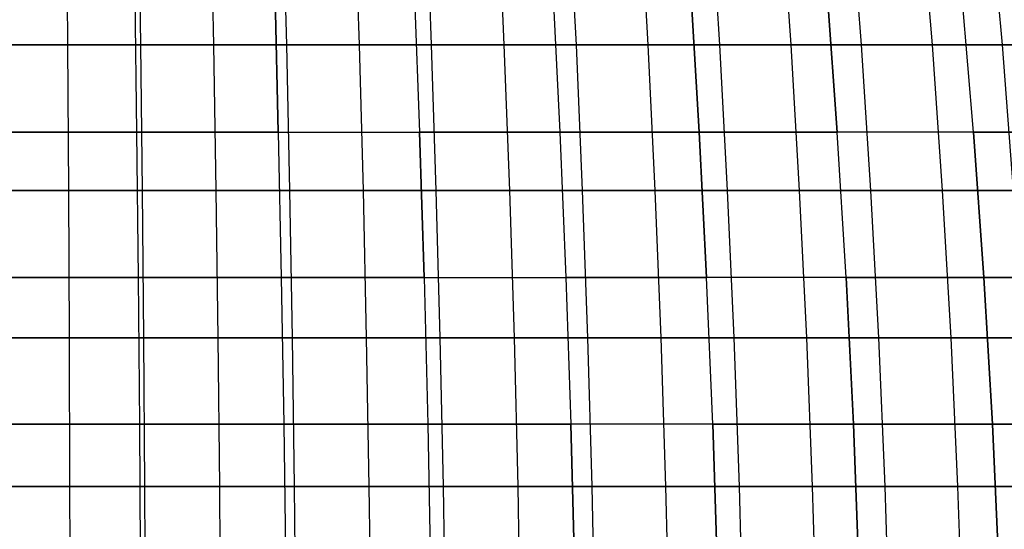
# Model space of a CAD drawing. Extents: x -125 to 125, y -143 to 0.
# Tile 184 of 241: x 0 to 17, y -75 to -66. Entities that reach past the tile are written whole.
import ezdxf

# ---------------------------------------------------------------- set-up
doc = ezdxf.new("R2010")
doc.units = 0
doc.header["$LTSCALE"] = 25.4
doc.layers.get('0').update_dxf_attribs({"linetype": 'CONTINUOUS'})

# ---------------------------------------------------------------- blocks, each defined once
blk = doc.blocks.new('NL2500026672_STL')
at = {"color": 0}
for p, q in [((1.203, -64.327, 57.048), (1.218, -66.732, 57.774)), ((1.203, -64.327, 57.048), (1.218, -66.732, 57.774)), ((2.405, -64.327, -57.01), (2.436, -66.732, -57.736)), ((2.405, -64.327, -57.01), (2.436, -66.732, -57.736)), ((3.607, -64.327, 56.946), (3.653, -66.732, 57.672)), ((3.607, -64.327, 56.946), (3.653, -66.732, 57.672)), ((4.807, -64.327, -56.858), (4.868, -66.732, -57.582)), ((4.807, -64.327, -56.858), (4.868, -66.732, -57.582)), ((6.004, -64.327, 56.744), (6.081, -66.732, 57.466)), ((6.004, -64.327, 56.744), (6.081, -66.732, 57.466)), ((7.291, -66.732, -57.325), (7.199, -64.327, -56.604)), ((7.291, -66.732, -57.325), (7.199, -64.327, -56.604)), ((8.391, -64.327, 56.44), (8.498, -66.732, 57.159)), ((8.391, -64.327, 56.44), (8.498, -66.732, 57.159)), ((9.579, -64.327, -56.251), (9.701, -66.732, -56.967)), ((9.579, -64.327, -56.251), (9.701, -66.732, -56.967)), ((10.763, -64.327, 56.036), (10.9, -66.732, 56.75)), ((10.763, -64.327, 56.036), (10.9, -66.732, 56.75)), ((11.942, -64.327, -55.797), (12.094, -66.732, -56.507)), ((11.942, -64.327, -55.797), (12.094, -66.732, -56.507)), ((13.116, -64.327, 55.533), (13.283, -66.732, 56.24)), ((13.116, -64.327, 55.533), (13.283, -66.732, 56.24)), ((14.465, -66.732, -55.947), (14.284, -64.327, -55.244)), ((14.465, -66.732, -55.947), (14.284, -64.327, -55.244)), ((15.445, -64.327, 54.93), (15.642, -66.732, 55.63)), ((15.445, -64.327, 54.93), (15.642, -66.732, 55.63)), ((16.6, -64.327, -54.592), (16.811, -66.732, -55.288)), ((16.6, -64.327, -54.592), (16.811, -66.732, -55.288)), ((2.34, -65.788, 53.594), (2.369, -68.189, 54.268)), ((2.34, -65.788, 53.594), (2.369, -68.189, 54.268)), ((2.34, -65.788, -53.594), (2.369, -68.189, -54.268)), ((2.34, -65.788, -53.594), (2.369, -68.189, -54.268)), ((4.734, -68.189, 54.113), (4.675, -65.788, 53.441)), ((4.734, -68.189, 54.113), (4.675, -65.788, 53.441)), ((4.675, -65.788, -53.441), (4.734, -68.189, -54.113)), ((4.675, -65.788, -53.441), (4.734, -68.189, -54.113)), ((7.002, -65.788, 53.186), (7.09, -68.189, 53.855)), ((7.002, -65.788, -53.186), (7.09, -68.189, -53.855)), ((7.002, -65.788, -53.186), (7.09, -68.189, -53.855)), ((7.002, -65.788, 53.186), (7.09, -68.189, 53.855)), ((9.315, -65.788, -52.83), (9.433, -68.189, -53.495)), ((9.315, -65.788, 52.83), (9.433, -68.189, 53.495)), ((9.315, -65.788, 52.83), (9.433, -68.189, 53.495)), ((9.315, -65.788, -52.83), (9.433, -68.189, -53.495)), ((11.757, -68.189, 53.032), (11.611, -65.788, 52.374)), ((11.611, -65.788, -52.374), (11.757, -68.189, -53.032)), ((11.757, -68.189, 53.032), (11.611, -65.788, 52.374)), ((11.611, -65.788, -52.374), (11.757, -68.189, -53.032)), ((14.059, -68.189, 52.469), (13.884, -65.788, 51.817)), ((14.059, -68.189, 52.469), (13.884, -65.788, 51.817)), ((13.884, -65.788, -51.817), (14.059, -68.189, -52.469)), ((13.884, -65.788, -51.817), (14.059, -68.189, -52.469)), ((16.334, -68.189, 51.806), (16.131, -65.788, 51.162)), ((16.334, -68.189, 51.806), (16.131, -65.788, 51.162)), ((16.334, -68.189, -51.806), (16.131, -65.788, -51.162)), ((16.334, -68.189, -51.806), (16.131, -65.788, -51.162)), ((-1.218, -66.732, 57.774), (1.218, -66.732, 57.774)), ((-1.218, -66.732, 57.774), (1.218, -66.732, 57.774)), ((2.436, -66.732, -57.736), (0, -66.732, -57.787)), ((2.436, -66.732, -57.736), (0, -66.732, -57.787)), ((1.218, -66.732, 57.774), (3.653, -66.732, 57.672)), ((1.218, -66.732, 57.774), (3.653, -66.732, 57.672)), ((1.218, -66.732, 57.774), (1.232, -69.167, 58.4)), ((1.218, -66.732, 57.774), (1.232, -69.167, 58.4)), ((2.436, -66.732, -57.736), (2.462, -69.167, -58.361)), ((4.868, -66.732, -57.582), (2.436, -66.732, -57.736)), ((4.868, -66.732, -57.582), (2.436, -66.732, -57.736)), ((2.436, -66.732, -57.736), (2.462, -69.167, -58.361)), ((3.653, -66.732, 57.672), (6.081, -66.732, 57.466)), ((3.653, -66.732, 57.672), (6.081, -66.732, 57.466)), ((3.653, -66.732, 57.672), (3.692, -69.167, 58.296)), ((3.653, -66.732, 57.672), (3.692, -69.167, 58.296)), ((4.868, -66.732, -57.582), (4.921, -69.167, -58.205)), ((7.291, -66.732, -57.325), (4.868, -66.732, -57.582)), ((7.291, -66.732, -57.325), (4.868, -66.732, -57.582)), ((4.868, -66.732, -57.582), (4.921, -69.167, -58.205)), ((6.081, -66.732, 57.466), (8.498, -66.732, 57.159)), ((6.081, -66.732, 57.466), (8.498, -66.732, 57.159)), ((6.081, -66.732, 57.466), (6.147, -69.167, 58.088)), ((6.081, -66.732, 57.466), (6.147, -69.167, 58.088)), ((9.701, -66.732, -56.967), (7.291, -66.732, -57.325)), ((9.701, -66.732, -56.967), (7.291, -66.732, -57.325)), ((7.37, -69.167, -57.946), (7.291, -66.732, -57.325)), ((7.37, -69.167, -57.946), (7.291, -66.732, -57.325)), ((8.498, -66.732, 57.159), (10.9, -66.732, 56.75)), ((8.498, -66.732, 57.159), (10.9, -66.732, 56.75)), ((8.498, -66.732, 57.159), (8.59, -69.167, 57.778)), ((8.498, -66.732, 57.159), (8.59, -69.167, 57.778)), ((9.701, -66.732, -56.967), (9.806, -69.167, -57.584)), ((12.094, -66.732, -56.507), (9.701, -66.732, -56.967)), ((12.094, -66.732, -56.507), (9.701, -66.732, -56.967)), ((9.701, -66.732, -56.967), (9.806, -69.167, -57.584)), ((10.9, -66.732, 56.75), (13.283, -66.732, 56.24)), ((10.9, -66.732, 56.75), (13.283, -66.732, 56.24)), ((10.9, -66.732, 56.75), (11.018, -69.167, 57.364)), ((10.9, -66.732, 56.75), (11.018, -69.167, 57.364)), ((12.094, -66.732, -56.507), (12.225, -69.167, -57.119)), ((14.465, -66.732, -55.947), (12.094, -66.732, -56.507)), ((14.465, -66.732, -55.947), (12.094, -66.732, -56.507)), ((12.094, -66.732, -56.507), (12.225, -69.167, -57.119)), ((13.283, -66.732, 56.24), (15.642, -66.732, 55.63)), ((13.283, -66.732, 56.24), (15.642, -66.732, 55.63)), ((13.283, -66.732, 56.24), (13.426, -69.167, 56.849)), ((13.283, -66.732, 56.24), (13.426, -69.167, 56.849)), ((16.811, -66.732, -55.288), (14.465, -66.732, -55.947)), ((16.811, -66.732, -55.288), (14.465, -66.732, -55.947)), ((14.622, -69.167, -56.553), (14.465, -66.732, -55.947)), ((14.622, -69.167, -56.553), (14.465, -66.732, -55.947)), ((15.642, -66.732, 55.63), (17.973, -66.732, 54.921)), ((15.642, -66.732, 55.63), (17.973, -66.732, 54.921)), ((15.642, -66.732, 55.63), (15.811, -69.167, 56.232)), ((15.642, -66.732, 55.63), (15.811, -69.167, 56.232)), ((16.811, -66.732, -55.288), (16.993, -69.167, -55.886)), ((19.127, -66.732, -54.53), (16.811, -66.732, -55.288)), ((19.127, -66.732, -54.53), (16.811, -66.732, -55.288)), ((16.811, -66.732, -55.288), (16.993, -69.167, -55.886)), ((2.369, -68.189, 54.268), (0, -68.189, 54.32)), ((2.369, -68.189, 54.268), (0, -68.189, 54.32)), ((0, -68.189, -54.32), (2.369, -68.189, -54.268)), ((0, -68.189, -54.32), (2.369, -68.189, -54.268)), ((4.734, -68.189, 54.113), (2.369, -68.189, 54.268)), ((2.369, -68.189, 54.268), (2.394, -70.617, 54.84)), ((4.734, -68.189, 54.113), (2.369, -68.189, 54.268)), ((2.369, -68.189, 54.268), (2.394, -70.617, 54.84)), ((2.369, -68.189, -54.268), (4.734, -68.189, -54.113)), ((2.369, -68.189, -54.268), (2.394, -70.617, -54.84)), ((2.369, -68.189, -54.268), (2.394, -70.617, -54.84)), ((2.369, -68.189, -54.268), (4.734, -68.189, -54.113)), ((4.734, -68.189, 54.113), (4.784, -70.617, 54.684)), ((4.734, -68.189, 54.113), (7.09, -68.189, 53.855)), ((4.734, -68.189, 54.113), (7.09, -68.189, 53.855)), ((4.734, -68.189, 54.113), (4.784, -70.617, 54.684)), ((4.734, -68.189, -54.113), (7.09, -68.189, -53.855)), ((4.734, -68.189, -54.113), (4.784, -70.617, -54.684)), ((4.734, -68.189, -54.113), (4.784, -70.617, -54.684)), ((4.734, -68.189, -54.113), (7.09, -68.189, -53.855)), ((7.165, -70.617, 54.423), (7.09, -68.189, 53.855)), ((9.433, -68.189, 53.495), (7.09, -68.189, 53.855)), ((7.165, -70.617, 54.423), (7.09, -68.189, 53.855)), ((7.09, -68.189, -53.855), (9.433, -68.189, -53.495)), ((7.09, -68.189, -53.855), (7.165, -70.617, -54.423)), ((9.433, -68.189, 53.495), (7.09, -68.189, 53.855)), ((7.09, -68.189, -53.855), (7.165, -70.617, -54.423)), ((7.09, -68.189, -53.855), (9.433, -68.189, -53.495)), ((9.433, -68.189, 53.495), (9.532, -70.617, 54.059)), ((9.433, -68.189, -53.495), (11.757, -68.189, -53.032)), ((9.433, -68.189, -53.495), (9.532, -70.617, -54.059)), ((11.757, -68.189, 53.032), (9.433, -68.189, 53.495)), ((9.433, -68.189, 53.495), (9.532, -70.617, 54.059)), ((11.757, -68.189, 53.032), (9.433, -68.189, 53.495)), ((9.433, -68.189, -53.495), (11.757, -68.189, -53.032)), ((9.433, -68.189, -53.495), (9.532, -70.617, -54.059)), ((14.059, -68.189, 52.469), (11.757, -68.189, 53.032)), ((11.881, -70.617, 53.592), (11.757, -68.189, 53.032)), ((14.059, -68.189, 52.469), (11.757, -68.189, 53.032)), ((11.757, -68.189, -53.032), (14.059, -68.189, -52.469)), ((11.757, -68.189, -53.032), (11.881, -70.617, -53.592)), ((11.757, -68.189, -53.032), (14.059, -68.189, -52.469)), ((11.757, -68.189, -53.032), (11.881, -70.617, -53.592)), ((11.881, -70.617, 53.592), (11.757, -68.189, 53.032)), ((16.334, -68.189, 51.806), (14.059, -68.189, 52.469)), ((14.207, -70.617, 53.022), (14.059, -68.189, 52.469)), ((16.334, -68.189, 51.806), (14.059, -68.189, 52.469)), ((14.207, -70.617, 53.022), (14.059, -68.189, 52.469)), ((16.334, -68.189, -51.806), (14.059, -68.189, -52.469)), ((14.207, -70.617, -53.022), (14.059, -68.189, -52.469)), ((16.334, -68.189, -51.806), (14.059, -68.189, -52.469)), ((14.207, -70.617, -53.022), (14.059, -68.189, -52.469)), ((18.579, -68.189, 51.044), (16.334, -68.189, 51.806)), ((16.507, -70.617, 52.352), (16.334, -68.189, 51.806)), ((18.579, -68.189, 51.044), (16.334, -68.189, 51.806)), ((16.507, -70.617, 52.352), (16.334, -68.189, 51.806)), ((16.334, -68.189, -51.806), (18.579, -68.189, -51.044)), ((16.334, -68.189, -51.806), (16.507, -70.617, -52.352)), ((16.334, -68.189, -51.806), (18.579, -68.189, -51.044)), ((16.334, -68.189, -51.806), (16.507, -70.617, -52.352)), ((-1.232, -69.167, 58.4), (1.232, -69.167, 58.4)), ((-1.232, -69.167, 58.4), (1.232, -69.167, 58.4)), ((2.462, -69.167, -58.361), (0, -69.167, -58.413)), ((2.462, -69.167, -58.361), (0, -69.167, -58.413)), ((1.232, -69.167, 58.4), (3.692, -69.167, 58.296)), ((1.232, -69.167, 58.4), (3.692, -69.167, 58.296)), ((1.232, -69.167, 58.4), (1.243, -71.625, 58.922)), ((1.232, -69.167, 58.4), (1.243, -71.625, 58.922)), ((2.462, -69.167, -58.361), (2.485, -71.625, -58.883)), ((4.921, -69.167, -58.205), (2.462, -69.167, -58.361)), ((4.921, -69.167, -58.205), (2.462, -69.167, -58.361)), ((2.462, -69.167, -58.361), (2.485, -71.625, -58.883)), ((3.692, -69.167, 58.296), (6.147, -69.167, 58.088)), ((3.692, -69.167, 58.296), (6.147, -69.167, 58.088)), ((3.692, -69.167, 58.296), (3.725, -71.625, 58.818)), ((3.692, -69.167, 58.296), (3.725, -71.625, 58.818)), ((4.921, -69.167, -58.205), (4.965, -71.625, -58.726)), ((7.37, -69.167, -57.946), (4.921, -69.167, -58.205)), ((7.37, -69.167, -57.946), (4.921, -69.167, -58.205)), ((4.921, -69.167, -58.205), (4.965, -71.625, -58.726)), ((6.147, -69.167, 58.088), (8.59, -69.167, 57.778)), ((6.147, -69.167, 58.088), (8.59, -69.167, 57.778)), ((6.147, -69.167, 58.088), (6.202, -71.625, 58.608)), ((6.147, -69.167, 58.088), (6.202, -71.625, 58.608)), ((9.806, -69.167, -57.584), (7.37, -69.167, -57.946)), ((9.806, -69.167, -57.584), (7.37, -69.167, -57.946)), ((7.436, -71.625, -58.465), (7.37, -69.167, -57.946)), ((7.436, -71.625, -58.465), (7.37, -69.167, -57.946)), ((8.59, -69.167, 57.778), (11.018, -69.167, 57.364)), ((8.59, -69.167, 57.778), (11.018, -69.167, 57.364)), ((8.59, -69.167, 57.778), (8.667, -71.625, 58.295)), ((8.59, -69.167, 57.778), (8.667, -71.625, 58.295)), ((9.806, -69.167, -57.584), (9.894, -71.625, -58.099)), ((12.225, -69.167, -57.119), (9.806, -69.167, -57.584)), ((12.225, -69.167, -57.119), (9.806, -69.167, -57.584)), ((9.806, -69.167, -57.584), (9.894, -71.625, -58.099)), ((11.018, -69.167, 57.364), (13.426, -69.167, 56.849)), ((11.018, -69.167, 57.364), (13.426, -69.167, 56.849)), ((11.018, -69.167, 57.364), (11.117, -71.625, 57.878)), ((11.018, -69.167, 57.364), (11.117, -71.625, 57.878)), ((12.225, -69.167, -57.119), (12.334, -71.625, -57.63)), ((14.622, -69.167, -56.553), (12.225, -69.167, -57.119)), ((14.622, -69.167, -56.553), (12.225, -69.167, -57.119)), ((12.225, -69.167, -57.119), (12.334, -71.625, -57.63)), ((13.426, -69.167, 56.849), (15.811, -69.167, 56.232)), ((13.426, -69.167, 56.849), (15.811, -69.167, 56.232)), ((13.426, -69.167, 56.849), (13.547, -71.625, 57.358)), ((13.426, -69.167, 56.849), (13.547, -71.625, 57.358)), ((16.993, -69.167, -55.886), (14.622, -69.167, -56.553)), ((16.993, -69.167, -55.886), (14.622, -69.167, -56.553)), ((14.753, -71.625, -57.059), (14.622, -69.167, -56.553)), ((14.753, -71.625, -57.059), (14.622, -69.167, -56.553)), ((15.811, -69.167, 56.232), (18.168, -69.167, 55.516)), ((15.811, -69.167, 56.232), (18.168, -69.167, 55.516)), ((15.811, -69.167, 56.232), (15.953, -71.625, 56.735)), ((15.811, -69.167, 56.232), (15.953, -71.625, 56.735)), ((2.394, -70.617, 54.84), (0, -70.617, 54.893)), ((2.394, -70.617, 54.84), (0, -70.617, 54.893)), ((0, -70.617, -54.893), (2.394, -70.617, -54.84)), ((0, -70.617, -54.893), (2.394, -70.617, -54.84)), ((4.784, -70.617, 54.684), (2.394, -70.617, 54.84)), ((2.394, -70.617, 54.84), (2.415, -73.067, 55.309)), ((4.784, -70.617, 54.684), (2.394, -70.617, 54.84)), ((2.394, -70.617, 54.84), (2.415, -73.067, 55.309)), ((2.394, -70.617, -54.84), (4.784, -70.617, -54.684)), ((2.394, -70.617, -54.84), (2.415, -73.067, -55.309)), ((2.394, -70.617, -54.84), (2.415, -73.067, -55.309)), ((2.394, -70.617, -54.84), (4.784, -70.617, -54.684)), ((7.165, -70.617, 54.423), (4.784, -70.617, 54.684)), ((4.784, -70.617, 54.684), (4.825, -73.067, 55.151)), ((7.165, -70.617, 54.423), (4.784, -70.617, 54.684)), ((4.784, -70.617, 54.684), (4.825, -73.067, 55.151)), ((4.784, -70.617, -54.684), (7.165, -70.617, -54.423)), ((4.784, -70.617, -54.684), (4.825, -73.067, -55.151)), ((4.784, -70.617, -54.684), (4.825, -73.067, -55.151)), ((4.784, -70.617, -54.684), (7.165, -70.617, -54.423)), ((7.165, -70.617, 54.423), (7.226, -73.067, 54.889)), ((7.165, -70.617, 54.423), (9.532, -70.617, 54.059)), ((7.165, -70.617, 54.423), (9.532, -70.617, 54.059)), ((7.165, -70.617, 54.423), (7.226, -73.067, 54.889)), ((7.165, -70.617, -54.423), (9.532, -70.617, -54.059)), ((7.165, -70.617, -54.423), (7.226, -73.067, -54.889)), ((7.165, -70.617, -54.423), (9.532, -70.617, -54.059)), ((7.165, -70.617, -54.423), (7.226, -73.067, -54.889)), ((9.532, -70.617, 54.059), (9.614, -73.067, 54.521)), ((9.532, -70.617, -54.059), (11.881, -70.617, -53.592)), ((9.532, -70.617, -54.059), (9.614, -73.067, -54.521)), ((9.532, -70.617, -54.059), (11.881, -70.617, -53.592)), ((9.532, -70.617, -54.059), (9.614, -73.067, -54.521)), ((11.881, -70.617, 53.592), (9.532, -70.617, 54.059)), ((9.532, -70.617, 54.059), (9.614, -73.067, 54.521)), ((11.881, -70.617, 53.592), (9.532, -70.617, 54.059)), ((14.207, -70.617, 53.022), (11.881, -70.617, 53.592)), ((11.983, -73.067, 54.05), (11.881, -70.617, 53.592)), ((14.207, -70.617, 53.022), (11.881, -70.617, 53.592)), ((14.207, -70.617, -53.022), (11.881, -70.617, -53.592)), ((11.983, -73.067, -54.05), (11.881, -70.617, -53.592)), ((14.207, -70.617, -53.022), (11.881, -70.617, -53.592)), ((11.983, -73.067, -54.05), (11.881, -70.617, -53.592)), ((11.983, -73.067, 54.05), (11.881, -70.617, 53.592)), ((16.507, -70.617, 52.352), (14.207, -70.617, 53.022)), ((14.329, -73.067, 53.476), (14.207, -70.617, 53.022)), ((16.507, -70.617, 52.352), (14.207, -70.617, 53.022)), ((14.329, -73.067, 53.476), (14.207, -70.617, 53.022)), ((14.207, -70.617, -53.022), (16.507, -70.617, -52.352)), ((14.207, -70.617, -53.022), (14.329, -73.067, -53.476)), ((14.207, -70.617, -53.022), (16.507, -70.617, -52.352)), ((14.207, -70.617, -53.022), (14.329, -73.067, -53.476)), ((18.774, -70.617, 51.582), (16.507, -70.617, 52.352)), ((16.648, -73.067, 52.8), (16.507, -70.617, 52.352)), ((18.774, -70.617, 51.582), (16.507, -70.617, 52.352)), ((16.648, -73.067, 52.8), (16.507, -70.617, 52.352)), ((16.507, -70.617, -52.352), (18.774, -70.617, -51.582)), ((16.507, -70.617, -52.352), (16.648, -73.067, -52.8)), ((16.507, -70.617, -52.352), (16.648, -73.067, -52.8)), ((16.507, -70.617, -52.352), (18.774, -70.617, -51.582)), ((-1.243, -71.625, 58.922), (1.243, -71.625, 58.922)), ((-1.243, -71.625, 58.922), (1.243, -71.625, 58.922)), ((2.485, -71.625, -58.883), (0, -71.625, -58.936)), ((2.485, -71.625, -58.883), (0, -71.625, -58.936)), ((1.243, -71.625, 58.922), (3.725, -71.625, 58.818)), ((1.243, -71.625, 58.922), (3.725, -71.625, 58.818)), ((1.243, -71.625, 58.922), (1.251, -74.103, 59.342)), ((1.243, -71.625, 58.922), (1.251, -74.103, 59.342)), ((2.485, -71.625, -58.883), (2.502, -74.103, -59.302)), ((4.965, -71.625, -58.726), (2.485, -71.625, -58.883)), ((4.965, -71.625, -58.726), (2.485, -71.625, -58.883)), ((2.485, -71.625, -58.883), (2.502, -74.103, -59.302)), ((3.725, -71.625, 58.818), (6.202, -71.625, 58.608)), ((3.725, -71.625, 58.818), (6.202, -71.625, 58.608)), ((3.725, -71.625, 58.818), (3.752, -74.103, 59.236)), ((3.725, -71.625, 58.818), (3.752, -74.103, 59.236)), ((4.965, -71.625, -58.726), (5, -74.103, -59.144)), ((7.436, -71.625, -58.465), (4.965, -71.625, -58.726)), ((7.436, -71.625, -58.465), (4.965, -71.625, -58.726)), ((4.965, -71.625, -58.726), (5, -74.103, -59.144)), ((6.202, -71.625, 58.608), (8.667, -71.625, 58.295)), ((6.202, -71.625, 58.608), (8.667, -71.625, 58.295)), ((6.202, -71.625, 58.608), (6.246, -74.103, 59.026)), ((6.202, -71.625, 58.608), (6.246, -74.103, 59.026)), ((9.894, -71.625, -58.099), (7.436, -71.625, -58.465)), ((9.894, -71.625, -58.099), (7.436, -71.625, -58.465)), ((7.489, -74.103, -58.881), (7.436, -71.625, -58.465)), ((7.489, -74.103, -58.881), (7.436, -71.625, -58.465)), ((8.667, -71.625, 58.295), (11.117, -71.625, 57.878)), ((8.667, -71.625, 58.295), (11.117, -71.625, 57.878)), ((8.667, -71.625, 58.295), (8.729, -74.103, 58.71)), ((8.667, -71.625, 58.295), (8.729, -74.103, 58.71)), ((9.894, -71.625, -58.099), (9.964, -74.103, -58.513)), ((12.334, -71.625, -57.63), (9.894, -71.625, -58.099)), ((12.334, -71.625, -57.63), (9.894, -71.625, -58.099)), ((9.894, -71.625, -58.099), (9.964, -74.103, -58.513)), ((11.117, -71.625, 57.878), (13.547, -71.625, 57.358)), ((11.117, -71.625, 57.878), (13.547, -71.625, 57.358)), ((11.117, -71.625, 57.878), (11.196, -74.103, 58.29)), ((11.117, -71.625, 57.878), (11.196, -74.103, 58.29)), ((12.334, -71.625, -57.63), (12.422, -74.103, -58.041)), ((14.753, -71.625, -57.059), (12.334, -71.625, -57.63)), ((14.753, -71.625, -57.059), (12.334, -71.625, -57.63)), ((12.334, -71.625, -57.63), (12.422, -74.103, -58.041)), ((13.547, -71.625, 57.358), (15.953, -71.625, 56.735)), ((13.547, -71.625, 57.358), (15.953, -71.625, 56.735)), ((13.547, -71.625, 57.358), (13.643, -74.103, 57.766)), ((13.547, -71.625, 57.358), (13.643, -74.103, 57.766)), ((17.145, -71.625, -56.387), (14.753, -71.625, -57.059)), ((17.145, -71.625, -56.387), (14.753, -71.625, -57.059)), ((14.858, -74.103, -57.465), (14.753, -71.625, -57.059)), ((14.858, -74.103, -57.465), (14.753, -71.625, -57.059)), ((15.953, -71.625, 56.735), (18.33, -71.625, 56.013)), ((15.953, -71.625, 56.735), (18.33, -71.625, 56.013)), ((15.953, -71.625, 56.735), (16.066, -74.103, 57.139)), ((15.953, -71.625, 56.735), (16.066, -74.103, 57.139)), ((2.415, -73.067, 55.309), (0, -73.067, 55.362)), ((2.415, -73.067, 55.309), (0, -73.067, 55.362)), ((0, -73.067, -55.362), (2.415, -73.067, -55.309)), ((0, -73.067, -55.362), (2.415, -73.067, -55.309)), ((4.825, -73.067, 55.151), (2.415, -73.067, 55.309)), ((2.415, -73.067, 55.309), (2.431, -75.535, 55.675)), ((4.825, -73.067, 55.151), (2.415, -73.067, 55.309)), ((2.415, -73.067, 55.309), (2.431, -75.535, 55.675)), ((2.415, -73.067, -55.309), (4.825, -73.067, -55.151)), ((2.415, -73.067, -55.309), (2.431, -75.535, -55.675)), ((2.415, -73.067, -55.309), (2.431, -75.535, -55.675)), ((2.415, -73.067, -55.309), (4.825, -73.067, -55.151)), ((7.226, -73.067, 54.889), (4.825, -73.067, 55.151)), ((4.825, -73.067, 55.151), (4.857, -75.535, 55.516)), ((7.226, -73.067, 54.889), (4.825, -73.067, 55.151)), ((4.825, -73.067, 55.151), (4.857, -75.535, 55.516)), ((4.825, -73.067, -55.151), (7.226, -73.067, -54.889)), ((4.825, -73.067, -55.151), (4.857, -75.535, -55.516)), ((4.825, -73.067, -55.151), (7.226, -73.067, -54.889)), ((4.825, -73.067, -55.151), (4.857, -75.535, -55.516)), ((9.614, -73.067, 54.521), (7.226, -73.067, 54.889)), ((7.226, -73.067, 54.889), (7.274, -75.535, 55.251)), ((9.614, -73.067, 54.521), (7.226, -73.067, 54.889)), ((7.226, -73.067, 54.889), (7.274, -75.535, 55.251)), ((7.226, -73.067, -54.889), (9.614, -73.067, -54.521)), ((7.226, -73.067, -54.889), (7.274, -75.535, -55.251)), ((7.226, -73.067, -54.889), (9.614, -73.067, -54.521)), ((7.226, -73.067, -54.889), (7.274, -75.535, -55.251)), ((9.614, -73.067, 54.521), (9.677, -75.535, 54.881)), ((11.983, -73.067, -54.05), (9.614, -73.067, -54.521)), ((9.677, -75.535, -54.881), (9.614, -73.067, -54.521)), ((11.983, -73.067, -54.05), (9.614, -73.067, -54.521)), ((9.677, -75.535, -54.881), (9.614, -73.067, -54.521)), ((11.983, -73.067, 54.05), (9.614, -73.067, 54.521)), ((9.614, -73.067, 54.521), (9.677, -75.535, 54.881)), ((11.983, -73.067, 54.05), (9.614, -73.067, 54.521)), ((14.329, -73.067, 53.476), (11.983, -73.067, 54.05)), ((12.062, -75.535, 54.407), (11.983, -73.067, 54.05)), ((14.329, -73.067, 53.476), (11.983, -73.067, 54.05)), ((11.983, -73.067, -54.05), (14.329, -73.067, -53.476)), ((11.983, -73.067, -54.05), (12.062, -75.535, -54.407)), ((11.983, -73.067, -54.05), (14.329, -73.067, -53.476)), ((11.983, -73.067, -54.05), (12.062, -75.535, -54.407)), ((12.062, -75.535, 54.407), (11.983, -73.067, 54.05)), ((16.648, -73.067, 52.8), (14.329, -73.067, 53.476)), ((14.423, -75.535, 53.829), (14.329, -73.067, 53.476)), ((16.648, -73.067, 52.8), (14.329, -73.067, 53.476)), ((14.423, -75.535, 53.829), (14.329, -73.067, 53.476)), ((14.329, -73.067, -53.476), (16.648, -73.067, -52.8)), ((14.329, -73.067, -53.476), (14.423, -75.535, -53.829)), ((14.329, -73.067, -53.476), (14.423, -75.535, -53.829)), ((14.329, -73.067, -53.476), (16.648, -73.067, -52.8)), ((18.935, -73.067, 52.023), (16.648, -73.067, 52.8)), ((16.758, -75.535, 53.148), (16.648, -73.067, 52.8)), ((18.935, -73.067, 52.023), (16.648, -73.067, 52.8)), ((16.758, -75.535, 53.148), (16.648, -73.067, 52.8)), ((16.648, -73.067, -52.8), (18.935, -73.067, -52.023)), ((16.648, -73.067, -52.8), (16.758, -75.535, -53.148)), ((16.648, -73.067, -52.8), (16.758, -75.535, -53.148)), ((16.648, -73.067, -52.8), (18.935, -73.067, -52.023)), ((-1.251, -74.103, 59.342), (1.251, -74.103, 59.342)), ((-1.251, -74.103, 59.342), (1.251, -74.103, 59.342)), ((2.502, -74.103, -59.302), (0, -74.103, -59.355)), ((2.502, -74.103, -59.302), (0, -74.103, -59.355)), ((1.251, -74.103, 59.342), (3.752, -74.103, 59.236)), ((1.251, -74.103, 59.342), (3.752, -74.103, 59.236)), ((1.251, -74.103, 59.342), (1.258, -76.597, 59.657)), ((1.251, -74.103, 59.342), (1.258, -76.597, 59.657)), ((2.502, -74.103, -59.302), (2.515, -76.597, -59.617)), ((5, -74.103, -59.144), (2.502, -74.103, -59.302)), ((5, -74.103, -59.144), (2.502, -74.103, -59.302)), ((2.502, -74.103, -59.302), (2.515, -76.597, -59.617)), ((3.752, -74.103, 59.236), (6.246, -74.103, 59.026)), ((3.752, -74.103, 59.236), (6.246, -74.103, 59.026)), ((3.752, -74.103, 59.236), (3.772, -76.597, 59.551)), ((3.752, -74.103, 59.236), (3.772, -76.597, 59.551)), ((5, -74.103, -59.144), (5.027, -76.597, -59.458)), ((7.489, -74.103, -58.881), (5, -74.103, -59.144)), ((7.489, -74.103, -58.881), (5, -74.103, -59.144)), ((5, -74.103, -59.144), (5.027, -76.597, -59.458)), ((6.246, -74.103, 59.026), (8.729, -74.103, 58.71)), ((6.246, -74.103, 59.026), (8.729, -74.103, 58.71)), ((6.246, -74.103, 59.026), (6.279, -76.597, 59.339)), ((6.246, -74.103, 59.026), (6.279, -76.597, 59.339)), ((9.964, -74.103, -58.513), (7.489, -74.103, -58.881)), ((9.964, -74.103, -58.513), (7.489, -74.103, -58.881)), ((7.529, -76.597, -59.194), (7.489, -74.103, -58.881)), ((7.529, -76.597, -59.194), (7.489, -74.103, -58.881)), ((8.729, -74.103, 58.71), (11.196, -74.103, 58.29)), ((8.729, -74.103, 58.71), (11.196, -74.103, 58.29)), ((8.729, -74.103, 58.71), (8.775, -76.597, 59.022)), ((8.729, -74.103, 58.71), (8.775, -76.597, 59.022)), ((9.964, -74.103, -58.513), (10.017, -76.597, -58.824)), ((12.422, -74.103, -58.041), (9.964, -74.103, -58.513)), ((12.422, -74.103, -58.041), (9.964, -74.103, -58.513)), ((9.964, -74.103, -58.513), (10.017, -76.597, -58.824)), ((11.196, -74.103, 58.29), (13.643, -74.103, 57.766)), ((11.196, -74.103, 58.29), (13.643, -74.103, 57.766)), ((11.196, -74.103, 58.29), (11.255, -76.597, 58.599)), ((11.196, -74.103, 58.29), (11.255, -76.597, 58.599)), ((12.422, -74.103, -58.041), (12.488, -76.597, -58.349)), ((14.858, -74.103, -57.465), (12.422, -74.103, -58.041)), ((14.858, -74.103, -57.465), (12.422, -74.103, -58.041)), ((12.422, -74.103, -58.041), (12.488, -76.597, -58.349)), ((13.643, -74.103, 57.766), (16.066, -74.103, 57.139)), ((13.643, -74.103, 57.766), (16.066, -74.103, 57.139)), ((13.643, -74.103, 57.766), (13.716, -76.597, 58.073)), ((13.643, -74.103, 57.766), (13.716, -76.597, 58.073)), ((17.267, -74.103, -56.788), (14.858, -74.103, -57.465)), ((17.267, -74.103, -56.788), (14.858, -74.103, -57.465)), ((14.937, -76.597, -57.771), (14.858, -74.103, -57.465)), ((14.937, -76.597, -57.771), (14.858, -74.103, -57.465)), ((16.066, -74.103, 57.139), (18.461, -74.103, 56.411)), ((16.066, -74.103, 57.139), (18.461, -74.103, 56.411)), ((16.066, -74.103, 57.139), (16.152, -76.597, 57.443)), ((16.066, -74.103, 57.139), (16.152, -76.597, 57.443))]:
    blk.add_line(p, q, dxfattribs=at)

msp = doc.modelspace()

# ---------------------------------------------------------------- block references
at = {"color": 253}
msp.add_blockref('NL2500026672_STL', (0, 0), dxfattribs=at)

doc.saveas('drawing.dxf')
